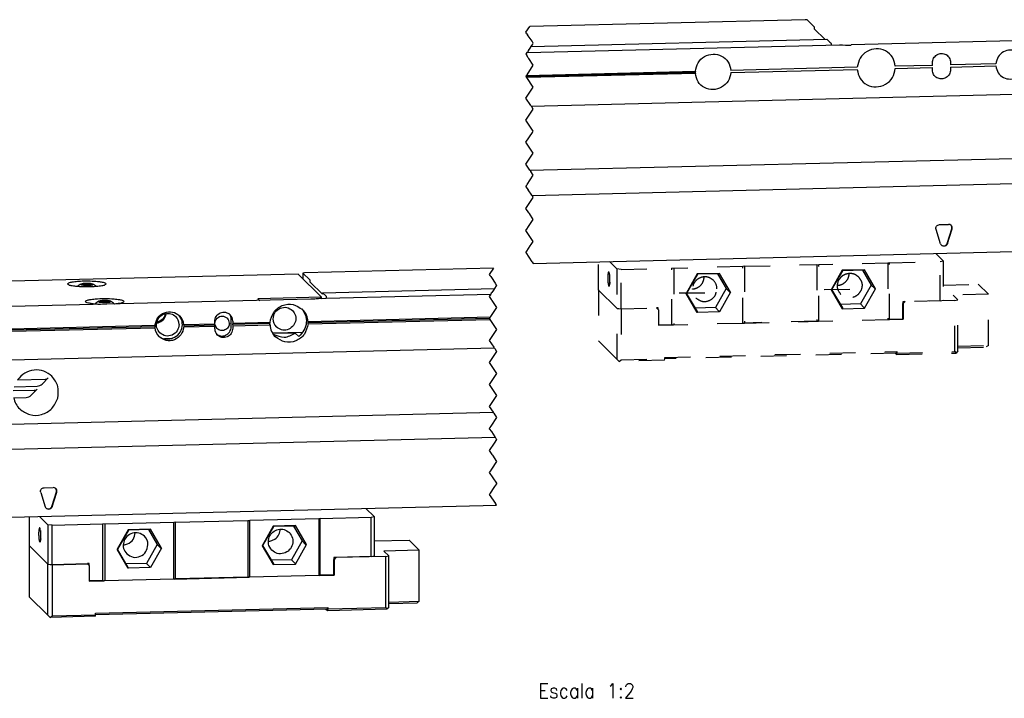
# Model space of a CAD drawing. Header units: millimetres. Extents: x -235 to 4016, y -109 to 485.
# Tile 15 of 44: x 388 to 522, y 18 to 111. Entities that reach past the tile are written whole.
import ezdxf

# ---------------------------------------------------------------- set-up
doc = ezdxf.new("R2010")
doc.units = ezdxf.units.MM
doc.linetypes.add('DASHED', pattern=[15, 7, -8])
doc.linetypes.add('DOT_CENTER', pattern=[14, 12, -1, 0, -1])
doc.layers.add('1', color=7, linetype='Continuous')
doc.styles.add('CONVERTER_11', font='txt.shx', dxfattribs={"width": 0.9})

# ---------------------------------------------------------------- blocks, each defined once
blk = doc.blocks.new('CABEZA__35', base_point=(778.9, 59.01))
at = {"color": 7, "linetype": 'Continuous'}
for p, q in [((872.84, 86.46), (870.56, 88.7)), ((778.94, 78.48), (778.94, 86.43)), ((781.67, 86.5), (783.95, 84.25)), ((857.77, 85.84), (839, 85.38)), ((858.18, 85.93), (857.77, 85.84)), ((857.77, 85.84), (857.77, 70.39)), ((858.18, 85.93), (872.01, 86.28)), ((858.18, 70.48), (858.18, 85.93)), ((872.01, 86.28), (872.84, 86.46)), ((872.01, 75.56), (872.01, 86.28)), ((872.84, 86.46), (872.84, 75.74)), ((785.09, 84.12), (783.95, 84.25)), ((783.95, 84.25), (783.95, 73.54)), ((785.09, 84.12), (798.92, 84.47)), ((785.09, 73.41), (785.09, 84.12)), ((798.92, 69.01), (798.92, 84.47)), ((799.49, 84.4), (798.92, 84.47)), ((818.26, 84.87), (799.49, 84.4)), ((799.49, 84.4), (799.49, 68.95)), ((818.67, 84.96), (818.26, 84.87)), ((818.26, 69.41), (818.26, 84.87)), ((818.67, 84.96), (838.43, 85.44)), ((818.67, 84.96), (818.67, 69.5)), ((838.43, 85.44), (839, 85.38)), ((838.43, 85.44), (838.43, 69.99)), ((839, 69.92), (839, 85.38)), ((845.36, 83.86), (842.34, 78.55)), ((845.4, 83.77), (842.45, 78.6)), ((851.41, 84.01), (845.36, 83.86)), ((851.28, 83.91), (845.4, 83.77)), ((850.86, 83.9), (853.24, 79.85)), ((854.43, 78.85), (851.41, 84.01)), ((805.85, 82.88), (802.83, 77.57)), ((805.89, 82.79), (802.94, 77.62)), ((811.9, 83.03), (805.85, 82.88)), ((811.77, 82.94), (805.89, 82.79)), ((811.36, 82.93), (813.73, 78.87)), ((814.92, 77.87), (811.9, 83.03)), ((778.94, 78.53), (778.9, 78.52)), ((778.9, 78.52), (778.9, 64.6)), ((778.9, 78.52), (778.94, 78.48)), ((778.94, 78.48), (783.95, 73.54)), ((813.73, 78.87), (810.8, 73.71)), ((814.92, 77.87), (811.9, 72.56)), ((813.73, 78.87), (814.69, 77.93)), ((842.34, 78.55), (845.36, 73.39)), ((842.45, 78.6), (845.39, 73.6)), ((853.24, 79.85), (850.3, 74.69)), ((851.41, 73.54), (854.43, 78.85)), ((853.24, 79.85), (854.19, 78.91)), ((872.84, 79.83), (882.38, 80.07)), ((882.38, 80.07), (885.15, 77.32)), ((805.85, 72.41), (802.83, 77.57)), ((805.88, 72.62), (802.94, 77.62)), ((861.89, 75.31), (861.88, 74.82)), ((862.38, 75.32), (861.89, 75.31)), ((862.42, 75.29), (861.92, 74.78)), ((872.01, 75.56), (862.38, 75.32)), ((862.38, 75.32), (862.42, 75.29)), ((876, 75.62), (862.42, 75.29)), ((872.01, 75.56), (872.84, 75.74)), ((885.15, 77.32), (875.53, 77.09)), ((876.83, 75.8), (875.53, 77.09)), ((876, 75.62), (876.83, 75.8)), ((876, 61.7), (876, 75.62)), ((876.83, 61.87), (876.83, 75.8)), ((885.15, 63.4), (885.15, 77.32)), ((783.95, 73.54), (785.09, 73.41)), ((783.95, 73.54), (783.99, 73.5)), ((783.99, 73.5), (785.13, 73.37)), ((783.99, 59.57), (783.99, 73.5)), ((785.09, 73.41), (794.72, 73.65)), ((785.13, 73.37), (794.76, 73.61)), ((785.13, 73.37), (785.13, 59.44)), ((795.22, 73.66), (794.72, 73.65)), ((794.72, 73.65), (794.76, 73.61)), ((794.76, 73.61), (795.25, 73.13)), ((795.22, 73.16), (795.22, 73.66)), ((795.25, 73.13), (795.25, 68.88)), ((810.8, 73.71), (805.32, 73.58)), ((811.9, 72.56), (805.85, 72.41)), ((810.8, 73.71), (811.75, 72.77)), ((850.3, 74.69), (844.83, 74.56)), ((845.36, 73.39), (851.41, 73.54)), ((850.3, 74.69), (851.26, 73.75)), ((861.88, 70.57), (861.88, 74.82)), ((861.88, 74.82), (861.92, 74.78)), ((861.92, 74.78), (861.92, 70.53)), ((818.47, 69.46), (838.71, 69.96)), ((838.43, 69.99), (818.67, 69.5)), ((838.43, 69.99), (838.71, 69.96)), ((839, 69.92), (838.71, 69.96)), ((857.77, 70.39), (839, 69.92)), ((857.97, 70.43), (857.77, 70.39)), ((857.97, 70.43), (861.92, 70.53)), ((857.97, 70.43), (858.18, 70.48)), ((861.88, 70.57), (858.18, 70.48)), ((861.92, 70.53), (861.88, 70.57)), ((798.92, 69.01), (795.25, 68.92)), ((795.25, 68.88), (799.21, 68.98)), ((798.92, 69.01), (799.21, 68.98)), ((799.49, 68.95), (799.21, 68.98)), ((818.26, 69.41), (799.49, 68.95)), ((818.47, 69.46), (818.26, 69.41)), ((818.47, 69.46), (818.67, 69.5)), ((778.9, 64.6), (783.99, 59.57)), ((796.98, 60.13), (860.19, 61.7)), ((860.12, 61.28), (860.19, 61.7)), ((860.19, 61.7), (860.19, 61.3)), ((860.19, 61.3), (876, 61.7)), ((876, 61.7), (876.42, 61.29)), ((876.83, 61.87), (876.42, 61.29)), ((876.83, 63.19), (885.15, 63.4)), ((876.83, 62.78), (884.58, 62.97)), ((885.15, 63.4), (884.58, 62.97)), ((783.99, 59.57), (784.56, 59.01)), ((784.56, 59.01), (785.13, 59.44)), ((796.9, 59.32), (784.56, 59.01)), ((785.13, 59.44), (796.98, 59.74)), ((796.9, 59.32), (796.98, 59.74)), ((860.12, 61.28), (796.98, 59.72)), ((796.98, 59.74), (796.98, 60.13)), ((859.73, 61.27), (860.12, 60.89)), ((860.19, 61.3), (860.12, 60.89)), ((860.12, 60.89), (876.42, 61.29))]:
    blk.add_line(p, q, dxfattribs=at)
blk.add_arc((807.94, 78.82), 3.28, 359.8516, 45.2068, dxfattribs=at)
for points, knots in [([(781.76, 83.41), (781.72, 83.4), (781.56, 83.38), (781.55, 82.96), (781.44, 82.39), (781.45, 81.47), (781.48, 80.56), (781.62, 79.99), (781.66, 79.57), (781.81, 79.56), (781.85, 79.56)], [0, 0, 0, 0, 0.11866, 0.435412, 0.979157, 2.042288, 3.105418, 3.649163, 3.965915, 4.084575, 4.084575, 4.084575, 4.084575]), ([(782.06, 81.18), (782.05, 81.52), (782.03, 82.12), (781.97, 82.88), (781.81, 83.27), (781.76, 83.41)], [0, 0, 0, 0, 1.015015, 1.822101, 2.263992, 2.263992, 2.263992, 2.263992]), ([(845.4, 83.77), (845.39, 83.78), (845.38, 83.82), (845.37, 83.85), (845.36, 83.86)], [0, 0, 0, 0, 0.0445011, 0.1003925, 0.1003925, 0.1003925, 0.1003925]), ([(851.28, 83.91), (851.29, 83.92), (851.35, 83.94), (851.38, 83.99), (851.41, 84.01)], [0, 0, 0, 0, 0.0601308, 0.1654169, 0.1654169, 0.1654169, 0.1654169]), ([(781.85, 79.56), (781.89, 79.65), (782.01, 79.93), (782.04, 80.48), (782.06, 80.93), (782.06, 81.18)], [0, 0, 0, 0, 0.315576, 0.886654, 1.648033, 1.648033, 1.648033, 1.648033]), ([(781.97, 82.66), (781.95, 82.49), (781.91, 82.1), (781.91, 81.48), (781.94, 80.87), (782, 80.48), (782.03, 80.31)], [0, 0, 0, 0, 0.52296, 1.183402, 1.843998, 2.367025, 2.367025, 2.367025, 2.367025]), ([(810.25, 81.14), (809.77, 81.49), (808.81, 82.17), (806.95, 82.09), (805.39, 81.16), (804.48, 79.59), (804.42, 77.73), (805.12, 76.78), (805.47, 76.31)], [0, 0, 0, 0, 1.719805, 3.458357, 5.21546, 6.972563, 8.711115, 10.430919, 10.430919, 10.430919, 10.430919]), ([(804.5, 78.77), (804.7, 78.79), (805.11, 78.83), (806.11, 79.17), (807.38, 80.16), (807.64, 81.44), (807.77, 82.08)], [0, 0, 0, 0, 0.606717, 1.227223, 3.146305, 5.051593, 5.051593, 5.051593, 5.051593]), ([(805.89, 82.79), (805.88, 82.81), (805.87, 82.84), (805.86, 82.87), (805.85, 82.88)], [0, 0, 0, 0, 0.0445011, 0.1003925, 0.1003925, 0.1003925, 0.1003925]), ([(811.77, 82.94), (811.79, 82.94), (811.84, 82.96), (811.88, 83.01), (811.9, 83.03)], [0, 0, 0, 0, 0.0601308, 0.1654169, 0.1654169, 0.1654169, 0.1654169]), ([(844.98, 77.29), (844.58, 77.84), (843.78, 78.96), (844.12, 80.29), (844.28, 80.96)], [0, 0, 0, 0, 1.944749, 3.914849, 3.914849, 3.914849, 3.914849]), ([(844.01, 79.75), (844.32, 79.79), (844.96, 79.87), (846.01, 80.43), (847.01, 81.49), (847.19, 82.54), (847.28, 83.06)], [0, 0, 0, 0, 0.941807, 1.915325, 3.515503, 5.069494, 5.069494, 5.069494, 5.069494]), ([(844.28, 80.96), (844.57, 81.44), (845.15, 82.39), (846.71, 83.11), (848.42, 83.1), (849.31, 82.45), (849.76, 82.12)], [0, 0, 0, 0, 1.643727, 3.28355, 4.905927, 6.512556, 6.512556, 6.512556, 6.512556]), ([(849.76, 82.12), (850.1, 81.65), (850.8, 80.7), (850.74, 78.84), (849.84, 77.27), (848.27, 76.34), (846.41, 76.26), (845.45, 76.94), (844.98, 77.29)], [0, 0, 0, 0, 1.719805, 3.458357, 5.21546, 6.972563, 8.711115, 10.430919, 10.430919, 10.430919, 10.430919]), ([(805.47, 76.31), (806.02, 75.93), (807.13, 75.18), (809.22, 75.48), (810.86, 76.81), (811.1, 78.14), (811.22, 78.81)], [0, 0, 0, 0, 1.934661, 3.89436, 5.872875, 7.840939, 7.840939, 7.840939, 7.840939]), ([(814.69, 77.93), (814.71, 77.92), (814.79, 77.88), (814.87, 77.88), (814.92, 77.87)], [0, 0, 0, 0, 0.084793, 0.2451238, 0.2451238, 0.2451238, 0.2451238]), ([(842.45, 78.6), (842.44, 78.59), (842.4, 78.56), (842.36, 78.56), (842.34, 78.55)], [0, 0, 0, 0, 0.0435861, 0.1261675, 0.1261675, 0.1261675, 0.1261675]), ([(854.19, 78.91), (854.22, 78.9), (854.29, 78.86), (854.38, 78.85), (854.43, 78.85)], [0, 0, 0, 0, 0.084793, 0.2451238, 0.2451238, 0.2451238, 0.2451238]), ([(802.94, 77.62), (802.93, 77.61), (802.9, 77.58), (802.86, 77.58), (802.83, 77.57)], [0, 0, 0, 0, 0.0435861, 0.1261675, 0.1261675, 0.1261675, 0.1261675]), ([(805.85, 72.41), (805.87, 72.45), (805.89, 72.52), (805.88, 72.59), (805.88, 72.62)], [0, 0, 0, 0, 0.1377992, 0.213152, 0.213152, 0.213152, 0.213152]), ([(811.9, 72.56), (811.87, 72.61), (811.82, 72.68), (811.77, 72.75), (811.75, 72.77)], [0, 0, 0, 0, 0.1676384, 0.2584929, 0.2584929, 0.2584929, 0.2584929]), ([(845.39, 73.6), (845.39, 73.57), (845.4, 73.5), (845.38, 73.43), (845.36, 73.39)], [0, 0, 0, 0, 0.0753528, 0.213152, 0.213152, 0.213152, 0.213152]), ([(851.26, 73.75), (851.28, 73.72), (851.33, 73.66), (851.38, 73.58), (851.41, 73.54)], [0, 0, 0, 0, 0.0908546, 0.2584929, 0.2584929, 0.2584929, 0.2584929])]:
    blk.add_open_spline(points, degree=3, knots=knots, dxfattribs=at)
blk = doc.blocks.new('CABEZA_1__37', base_point=(933.94, 128.76))
at = {"color": 2, "linetype": 'DASHED'}
for p, q in [((933.98, 148.23), (933.98, 155.93)), ((936.95, 156.01), (938.98, 154)), ((1012.8, 155.59), (994.03, 155.12)), ((1013.22, 155.68), (1012.8, 155.59)), ((1012.8, 155.59), (1012.8, 140.13)), ((1013.22, 155.68), (1027.04, 156.02)), ((1013.22, 140.22), (1013.22, 155.68)), ((1027.88, 156.2), (1025.84, 158.21)), ((1027.04, 156.02), (1027.88, 156.2)), ((1027.04, 145.31), (1027.04, 156.02)), ((1027.88, 156.2), (1027.88, 145.49)), ((940.13, 153.87), (938.98, 154)), ((938.98, 154), (938.98, 143.28)), ((940.13, 153.87), (953.96, 154.21)), ((940.13, 143.15), (940.13, 153.87)), ((953.96, 138.75), (953.96, 154.21)), ((954.53, 154.14), (953.96, 154.21)), ((973.29, 154.61), (954.53, 154.14)), ((954.53, 154.14), (954.53, 138.69)), ((973.71, 154.7), (973.29, 154.61)), ((973.29, 139.15), (973.29, 154.61)), ((973.71, 154.7), (993.46, 155.19)), ((973.71, 154.7), (973.71, 139.24)), ((993.46, 155.19), (993.46, 139.73)), ((993.46, 155.19), (994.03, 155.12)), ((994.03, 139.67), (994.03, 155.12)), ((1000.39, 153.61), (997.37, 148.29)), ((1000.43, 153.51), (997.49, 148.34)), ((1006.44, 153.76), (1000.39, 153.61)), ((1006.31, 153.66), (1000.43, 153.51)), ((1005.9, 153.65), (1008.27, 149.59)), ((1009.47, 148.59), (1006.44, 153.76)), ((960.89, 152.63), (957.86, 147.32)), ((960.92, 152.54), (957.98, 147.36)), ((966.93, 152.78), (960.89, 152.63)), ((966.8, 152.68), (960.92, 152.54)), ((966.39, 152.67), (968.77, 148.62)), ((969.96, 147.62), (966.93, 152.78)), ((933.98, 148.28), (933.94, 148.27)), ((933.94, 148.27), (933.98, 148.23)), ((933.94, 148.27), (933.94, 134.34)), ((933.98, 148.23), (938.98, 143.28)), ((968.77, 148.62), (965.83, 143.46)), ((969.96, 147.62), (966.93, 142.3)), ((968.77, 148.62), (969.72, 147.67)), ((997.37, 148.29), (1000.39, 143.13)), ((997.49, 148.34), (1000.42, 143.34)), ((1008.27, 149.59), (1005.34, 144.44)), ((1006.44, 143.28), (1009.47, 148.59)), ((1008.27, 149.59), (1009.23, 148.65)), ((1027.88, 149.58), (1037.41, 149.81)), ((1037.41, 149.81), (1040.19, 147.07)), ((960.89, 142.15), (957.86, 147.32)), ((960.92, 142.36), (957.98, 147.36)), ((1017.41, 145.07), (1016.92, 145.06)), ((1016.92, 145.06), (1016.92, 144.56)), ((1017.45, 145.03), (1016.96, 144.52)), ((1027.04, 145.31), (1017.41, 145.07)), ((1017.41, 145.07), (1017.45, 145.03)), ((1031.03, 145.37), (1017.45, 145.03)), ((1027.04, 145.31), (1027.88, 145.49)), ((1040.19, 147.07), (1030.56, 146.83)), ((1031.87, 145.55), (1030.56, 146.83)), ((1031.03, 145.37), (1031.87, 145.55)), ((1031.03, 131.44), (1031.03, 145.37)), ((1031.87, 131.62), (1031.87, 145.55)), ((1040.19, 133.14), (1040.19, 147.07)), ((938.98, 143.28), (940.13, 143.15)), ((938.98, 143.28), (939.02, 143.24)), ((939.02, 143.24), (940.16, 143.11)), ((939.02, 129.32), (939.02, 143.24)), ((940.13, 143.15), (949.76, 143.39)), ((940.16, 143.11), (949.79, 143.35)), ((940.16, 143.11), (940.16, 129.19)), ((950.25, 143.4), (949.76, 143.39)), ((949.76, 143.39), (949.79, 143.35)), ((949.79, 143.35), (950.29, 142.87)), ((950.25, 142.91), (950.25, 143.4)), ((950.29, 142.87), (950.29, 138.62)), ((965.83, 143.46), (960.35, 143.32)), ((966.93, 142.3), (960.89, 142.15)), ((965.83, 143.46), (966.78, 142.51)), ((1005.34, 144.44), (999.86, 144.3)), ((1000.39, 143.13), (1006.44, 143.28)), ((1005.34, 144.44), (1006.29, 143.49)), ((1016.92, 144.56), (1016.96, 144.52)), ((1016.92, 140.31), (1016.92, 144.56)), ((1016.96, 144.52), (1016.96, 140.28)), ((973.5, 139.2), (993.75, 139.7)), ((993.46, 139.73), (973.71, 139.24)), ((993.46, 139.73), (993.75, 139.7)), ((994.03, 139.67), (993.75, 139.7)), ((1012.8, 140.13), (994.03, 139.67)), ((1013.01, 140.18), (1012.8, 140.13)), ((1013.01, 140.18), (1016.96, 140.28)), ((1013.01, 140.18), (1013.22, 140.22)), ((1016.92, 140.31), (1013.22, 140.22)), ((1016.96, 140.28), (1016.92, 140.31)), ((953.96, 138.75), (950.29, 138.66)), ((950.29, 138.62), (954.24, 138.72)), ((953.96, 138.75), (954.24, 138.72)), ((954.53, 138.69), (954.24, 138.72)), ((973.29, 139.15), (954.53, 138.69)), ((973.5, 139.2), (973.29, 139.15)), ((973.5, 139.2), (973.71, 139.24)), ((933.94, 134.34), (939.02, 129.32)), ((952.02, 129.88), (1015.23, 131.44)), ((1015.15, 131.03), (1015.23, 131.44)), ((1015.23, 131.05), (1031.03, 131.44)), ((1015.23, 131.44), (1015.23, 131.05)), ((1031.03, 131.44), (1031.45, 131.04)), ((1031.87, 131.62), (1031.45, 131.04)), ((1031.87, 132.94), (1040.19, 133.14)), ((1031.87, 132.52), (1039.62, 132.71)), ((1040.19, 133.14), (1039.62, 132.71)), ((939.02, 129.32), (939.59, 128.76)), ((939.59, 128.76), (940.16, 129.19)), ((951.94, 129.07), (939.59, 128.76)), ((940.16, 129.19), (952.02, 129.48)), ((951.94, 129.07), (952.02, 129.48)), ((1015.15, 131.03), (952.01, 129.46)), ((952.02, 129.48), (952.02, 129.88)), ((1014.76, 131.02), (1015.15, 130.63)), ((1015.23, 131.05), (1015.15, 130.63)), ((1015.15, 130.63), (1031.45, 131.04))]:
    blk.add_line(p, q, dxfattribs=at)
blk.add_arc((962.97, 148.56), 3.28, 359.8516, 45.2068, dxfattribs=at)
for points, knots in [([(936.79, 153.15), (936.75, 153.15), (936.6, 153.12), (936.58, 152.71), (936.47, 152.13), (936.49, 151.22), (936.52, 150.3), (936.66, 149.73), (936.69, 149.32), (936.85, 149.3), (936.89, 149.3)], [0, 0, 0, 0, 0.11866, 0.435412, 0.979157, 2.042288, 3.105418, 3.649163, 3.965915, 4.084575, 4.084575, 4.084575, 4.084575]), ([(937.1, 150.92), (937.09, 151.26), (937.07, 151.87), (937.01, 152.63), (936.85, 153.01), (936.79, 153.15)], [0, 0, 0, 0, 1.015015, 1.822101, 2.263992, 2.263992, 2.263992, 2.263992]), ([(1006.31, 153.66), (1006.33, 153.67), (1006.38, 153.69), (1006.42, 153.73), (1006.44, 153.76)], [0, 0, 0, 0, 0.0601308, 0.1654169, 0.1654169, 0.1654169, 0.1654169]), ([(936.89, 149.3), (936.93, 149.4), (937.04, 149.67), (937.08, 150.23), (937.09, 150.67), (937.1, 150.92)], [0, 0, 0, 0, 0.315576, 0.886654, 1.648033, 1.648033, 1.648033, 1.648033]), ([(937, 152.41), (936.98, 152.24), (936.94, 151.84), (936.94, 151.23), (936.97, 150.61), (937.03, 150.22), (937.06, 150.05)], [0, 0, 0, 0, 0.52296, 1.183402, 1.843998, 2.367025, 2.367025, 2.367025, 2.367025]), ([(965.28, 150.89), (964.8, 151.23), (963.84, 151.92), (961.99, 151.84), (960.42, 150.91), (959.51, 149.33), (959.46, 147.48), (960.16, 146.52), (960.5, 146.05)], [0, 0, 0, 0, 1.719805, 3.458357, 5.21546, 6.972563, 8.711115, 10.430919, 10.430919, 10.430919, 10.430919]), ([(959.54, 148.51), (959.74, 148.54), (960.15, 148.58), (961.14, 148.92), (962.41, 149.91), (962.68, 151.19), (962.81, 151.83)], [0, 0, 0, 0, 0.606717, 1.227223, 3.146305, 5.051593, 5.051593, 5.051593, 5.051593]), ([(966.8, 152.68), (966.82, 152.69), (966.87, 152.71), (966.91, 152.75), (966.93, 152.78)], [0, 0, 0, 0, 0.0601308, 0.1654169, 0.1654169, 0.1654169, 0.1654169]), ([(1000.01, 147.03), (999.61, 147.59), (998.82, 148.7), (999.15, 150.04), (999.32, 150.71)], [0, 0, 0, 0, 1.944749, 3.914849, 3.914849, 3.914849, 3.914849]), ([(999.05, 149.49), (999.36, 149.54), (1000, 149.62), (1001.05, 150.17), (1002.04, 151.23), (1002.22, 152.28), (1002.32, 152.8)], [0, 0, 0, 0, 0.941807, 1.915325, 3.515503, 5.069494, 5.069494, 5.069494, 5.069494]), ([(999.32, 150.71), (999.61, 151.18), (1000.19, 152.14), (1001.75, 152.85), (1003.46, 152.84), (1004.35, 152.19), (1004.79, 151.87)], [0, 0, 0, 0, 1.643727, 3.28355, 4.905927, 6.512556, 6.512556, 6.512556, 6.512556]), ([(1004.79, 151.87), (1005.14, 151.39), (1005.84, 150.44), (1005.78, 148.58), (1004.87, 147.01), (1003.31, 146.08), (1001.45, 146), (1000.49, 146.69), (1000.01, 147.03)], [0, 0, 0, 0, 1.719805, 3.458357, 5.21546, 6.972563, 8.711115, 10.430919, 10.430919, 10.430919, 10.430919]), ([(960.5, 146.05), (961.05, 145.68), (962.16, 144.92), (964.25, 145.23), (965.9, 146.55), (966.13, 147.89), (966.25, 148.55)], [0, 0, 0, 0, 1.934661, 3.89436, 5.872875, 7.840939, 7.840939, 7.840939, 7.840939]), ([(969.72, 147.67), (969.75, 147.66), (969.82, 147.63), (969.9, 147.62), (969.96, 147.62)], [0, 0, 0, 0, 0.084793, 0.2451238, 0.2451238, 0.2451238, 0.2451238]), ([(997.49, 148.34), (997.47, 148.33), (997.44, 148.31), (997.4, 148.3), (997.37, 148.29)], [0, 0, 0, 0, 0.0435861, 0.1261675, 0.1261675, 0.1261675, 0.1261675]), ([(1009.23, 148.65), (1009.25, 148.64), (1009.33, 148.61), (1009.41, 148.6), (1009.47, 148.59)], [0, 0, 0, 0, 0.084793, 0.2451238, 0.2451238, 0.2451238, 0.2451238]), ([(957.98, 147.36), (957.97, 147.35), (957.93, 147.33), (957.89, 147.32), (957.86, 147.32)], [0, 0, 0, 0, 0.0435861, 0.1261675, 0.1261675, 0.1261675, 0.1261675]), ([(960.89, 142.15), (960.9, 142.2), (960.93, 142.27), (960.92, 142.34), (960.92, 142.36)], [0, 0, 0, 0, 0.1377992, 0.213152, 0.213152, 0.213152, 0.213152]), ([(966.93, 142.3), (966.9, 142.35), (966.86, 142.42), (966.8, 142.49), (966.78, 142.51)], [0, 0, 0, 0, 0.1676384, 0.2584929, 0.2584929, 0.2584929, 0.2584929]), ([(1000.42, 143.34), (1000.43, 143.32), (1000.43, 143.24), (1000.41, 143.18), (1000.39, 143.13)], [0, 0, 0, 0, 0.0753528, 0.213152, 0.213152, 0.213152, 0.213152]), ([(1006.29, 143.49), (1006.31, 143.47), (1006.36, 143.4), (1006.41, 143.33), (1006.44, 143.28)], [0, 0, 0, 0, 0.0908546, 0.2584929, 0.2584929, 0.2584929, 0.2584929])]:
    blk.add_open_spline(points, degree=3, knots=knots, dxfattribs=at)
at = {"color": 7, "linetype": 'Continuous'}
for points in [[(1000.43, 153.51), (1000.43, 153.53), (1000.42, 153.56), (1000.4, 153.59), (1000.39, 153.61)], [(960.92, 152.54), (960.92, 152.55), (960.91, 152.58), (960.89, 152.61), (960.89, 152.63)]]:
    blk.add_open_spline(points, degree=3, knots=[0, 0, 0, 0, 0.0445011, 0.1003925, 0.1003925, 0.1003925, 0.1003925], dxfattribs=at)
at = {"layer": '1', "color": 2, "linetype": 'DOT_CENTER'}
for p, q in [((1002.46, 148.38), (995.49, 148.33)), ((962.96, 147.4), (955.98, 147.35)), ((962.96, 147.4), (955.98, 147.35)), ((962.96, 147.4), (955.98, 147.35))]:
    blk.add_line(p, q, dxfattribs=at)
blk = doc.blocks.new('Li-28_PERFIL__39', base_point=(731.81, 85.44))
at = {"color": 2, "linetype": 'DOT_CENTER'}
for p, q in [((914.21, 218.5), (915.25, 220.07)), ((914.47, 218.11), (914.21, 218.5)), ((914.47, 218.11), (914.66, 217.82)), ((914.85, 217.54), (914.66, 217.82)), ((915.86, 216.03), (914.85, 217.54)), ((915.59, 214.57), (916.04, 215.25)), ((916.21, 215.5), (915.86, 216.03)), ((916.04, 215.25), (916.08, 215.31)), ((916.08, 215.31), (916.21, 215.5)), ((914.21, 212.5), (914.29, 212.63)), ((914.28, 212.4), (914.21, 212.5)), ((914.28, 212.4), (914.46, 212.12)), ((914.37, 212.74), (914.29, 212.63)), ((914.37, 212.74), (914.55, 213)), ((914.84, 211.56), (914.46, 212.12)), ((914.55, 213), (914.67, 213.19)), ((914.86, 213.48), (914.67, 213.19)), ((914.86, 213.48), (915.31, 214.15)), ((915.31, 214.15), (915.59, 214.57)), ((914.5, 206.93), (916.21, 209.5)), ((914.93, 211.41), (914.84, 211.56)), ((915, 211.31), (914.93, 211.41)), ((916.21, 209.5), (915, 211.31)), ((914.21, 206.5), (914.36, 206.73)), ((914.36, 206.73), (914.5, 206.93)), ((914.22, 206.48), (914.21, 206.5)), ((914.45, 206.14), (914.22, 206.48)), ((916.21, 203.5), (914.45, 206.14)), ((914.21, 200.5), (916.21, 203.5)), ((915.5, 198.56), (914.21, 200.5)), ((915.5, 198.56), (915.63, 198.36)), ((914.21, 194.5), (916.21, 197.5)), ((915.77, 198.15), (915.63, 198.36)), ((916.21, 197.5), (915.77, 198.15)), ((916.21, 191.5), (914.21, 194.5)), ((914.21, 188.5), (915.97, 191.15)), ((915.97, 191.15), (916.21, 191.5)), ((916.21, 185.5), (914.21, 188.5)), ((914.21, 182.5), (916.21, 185.5)), ((915.3, 180.86), (914.21, 182.5)), ((915.33, 180.82), (915.3, 180.86)), ((915.33, 180.82), (915.52, 180.54)), ((916.21, 179.5), (915.52, 180.54)), ((914.33, 176.68), (914.57, 177.04)), ((914.57, 177.04), (916.21, 179.5)), ((914.21, 176.5), (914.27, 176.59)), ((914.34, 176.31), (914.21, 176.5)), ((914.27, 176.59), (914.33, 176.68)), ((914.38, 176.25), (914.34, 176.31)), ((914.79, 175.63), (914.38, 176.25)), ((914.79, 175.63), (914.85, 175.54)), ((915.79, 174.13), (914.85, 175.54)), ((914.21, 170.5), (915.45, 172.36)), ((915.45, 172.36), (916.21, 173.5)), ((915.82, 174.08), (915.79, 174.13)), ((915.87, 174.01), (915.82, 174.08)), ((915.9, 173.96), (915.87, 174.01)), ((915.92, 173.93), (915.9, 173.96)), ((915.99, 173.82), (915.92, 173.93)), ((916.07, 173.71), (915.99, 173.82)), ((916.21, 173.5), (916.07, 173.71)), ((915.01, 169.3), (914.21, 170.5)), ((915.13, 169.12), (915.01, 169.3)), ((916.21, 167.5), (915.13, 169.12)), ((914.72, 165.26), (916.21, 167.5)), ((914.21, 164.5), (914.63, 165.13)), ((916.21, 161.5), (914.21, 164.5)), ((914.63, 165.13), (914.64, 165.15)), ((914.64, 165.15), (914.66, 165.17)), ((914.66, 165.17), (914.72, 165.26)), ((915.62, 160.62), (916.21, 161.5)), ((914.21, 158.5), (914.4, 158.79)), ((914.24, 158.45), (914.21, 158.5)), ((915.94, 155.91), (914.24, 158.45)), ((914.4, 158.79), (915.39, 160.27)), ((915.39, 160.27), (915.62, 160.62)), ((915.94, 155.91), (916.21, 155.49)), ((905.32, 154.16), (904.21, 152.5)), ((904.21, 152.5), (904.41, 152.2)), ((904.6, 151.92), (904.41, 152.2)), ((904.6, 151.92), (904.79, 151.63)), ((904.79, 151.63), (905.8, 150.12)), ((904.73, 147.29), (904.93, 147.58)), ((905.37, 148.24), (904.93, 147.58)), ((905.65, 148.67), (905.37, 148.24)), ((906.1, 149.34), (905.65, 148.67)), ((905.8, 150.12), (906.21, 149.5)), ((906.15, 149.4), (906.1, 149.34)), ((906.21, 149.5), (906.15, 149.4)), ((904.36, 146.72), (904.21, 146.5)), ((904.21, 146.5), (904.4, 146.21)), ((904.43, 146.83), (904.36, 146.72)), ((904.4, 146.21), (904.77, 145.65)), ((904.61, 147.1), (904.43, 146.83)), ((904.73, 147.29), (904.61, 147.1)), ((904.77, 145.65), (904.87, 145.51)), ((904.87, 145.51), (904.94, 145.4)), ((904.94, 145.4), (906.21, 143.5)), ((906.21, 143.5), (904.56, 141.03)), ((904.26, 140.57), (904.21, 140.5)), ((904.21, 140.5), (904.39, 140.23)), ((904.43, 140.83), (904.26, 140.57)), ((904.39, 140.23), (906.21, 137.5)), ((904.56, 141.03), (904.43, 140.83)), ((906.21, 137.5), (904.21, 134.5)), ((904.21, 134.5), (905.44, 132.66)), ((906.21, 131.5), (904.21, 128.5)), ((905.58, 132.45), (905.44, 132.66)), ((905.58, 132.45), (905.71, 132.25)), ((905.71, 132.25), (906.21, 131.5)), ((904.21, 128.5), (906.21, 125.5)), ((906.04, 125.24), (904.21, 122.5)), ((906.21, 125.5), (906.04, 125.24)), ((904.21, 122.5), (906.21, 119.5)), ((906.21, 119.5), (904.21, 116.5)), ((904.21, 116.5), (905.24, 114.95)), ((906.21, 113.5), (904.63, 111.14)), ((905.24, 114.95), (905.27, 114.91)), ((905.46, 114.63), (905.27, 114.91)), ((905.46, 114.63), (906.21, 113.5)), ((904.33, 110.68), (904.21, 110.5)), ((904.21, 110.5), (904.27, 110.4)), ((904.31, 110.34), (904.27, 110.4)), ((904.31, 110.34), (904.73, 109.72)), ((904.39, 110.77), (904.33, 110.68)), ((904.63, 111.14), (904.39, 110.77)), ((904.79, 109.63), (904.73, 109.72)), ((904.79, 109.63), (905.73, 108.22)), ((906.21, 107.5), (905.51, 106.46)), ((905.73, 108.22), (905.76, 108.17)), ((905.76, 108.17), (905.81, 108.1)), ((905.81, 108.1), (905.84, 108.05)), ((905.84, 108.05), (905.86, 108.02)), ((905.86, 108.02), (905.93, 107.91)), ((905.93, 107.91), (906.01, 107.81)), ((906.01, 107.81), (906.21, 107.5)), ((905.51, 106.46), (904.21, 104.5)), ((904.21, 104.5), (904.95, 103.39)), ((904.95, 103.39), (905.07, 103.21)), ((905.07, 103.21), (906.21, 101.5)), ((904.72, 99.27), (904.71, 99.25)), ((904.78, 99.36), (904.72, 99.27)), ((906.21, 101.5), (904.78, 99.36)), ((904.69, 99.23), (904.21, 98.5)), ((904.21, 98.5), (906.15, 95.58)), ((904.71, 99.25), (904.69, 99.23)), ((905.45, 94.37), (904.47, 92.88)), ((905.68, 94.71), (905.45, 94.37)), ((906.16, 95.43), (905.68, 94.71)), ((906.15, 95.58), (906.21, 95.5)), ((906.21, 95.5), (906.16, 95.43)), ((904.24, 92.54), (904.21, 92.5)), ((904.21, 92.5), (905.88, 90)), ((904.47, 92.88), (904.24, 92.54)), ((906.15, 89.59), (905.88, 90))]:
    blk.add_line(p, q, dxfattribs=at)
at = {"color": 7, "linetype": 'Continuous'}
for p, q in [((990.27, 221.92), (915.25, 220.07)), ((990.81, 221.86), (990.27, 221.92)), ((990.81, 221.86), (992.65, 220.04)), ((992.73, 219.47), (995.68, 216.56)), ((1105.02, 217.56), (1002.79, 215.03)), ((914.55, 213), (999.62, 215.11)), ((915.59, 214.57), (996.17, 216.57)), ((996.17, 216.57), (997.07, 215.68)), ((997.42, 215.06), (997.42, 215.24)), ((999.67, 215.11), (999.62, 215.11)), ((1024.94, 209.47), (1014.81, 209.22)), ((1024.94, 209.47), (1024.94, 210.16)), ((1029.88, 210.29), (1029.88, 209.59)), ((1042.24, 209.9), (1029.88, 209.59)), ((1029.88, 209), (1042.24, 209.31)), ((914.22, 206.48), (960.3, 207.62)), ((914.36, 206.73), (960.36, 207.87)), ((960.36, 207.28), (914.45, 206.14)), ((960.36, 207.87), (960.3, 207.62)), ((960.3, 207.62), (960.36, 207.28)), ((1004.46, 208.96), (970.02, 208.11)), ((970.02, 207.52), (1004.46, 208.37)), ((1014.81, 208.63), (1024.94, 208.88)), ((1024.94, 208.19), (1024.94, 208.88)), ((1029.88, 209), (1029.88, 208.31)), ((915.63, 198.36), (1131.57, 203.71)), ((915.3, 180.86), (1131.53, 186.22)), ((915.87, 174.01), (1131.48, 179.35)), ((1027.17, 160.84), (1025.93, 164.76)), ((1026.88, 166.06), (1029.34, 166.12)), ((1028.97, 160.96), (1030.21, 164.94)), ((1029.05, 160.88), (1030.29, 164.87)), ((916.21, 155.49), (1130.76, 160.81)), ((905.32, 154.16), (853.85, 152.89)), ((852.15, 152.55), (742.51, 149.83)), ((858.48, 146.29), (852.15, 152.55)), ((853.85, 152.89), (853.45, 152.8)), ((853.45, 152.8), (855.3, 150.98)), ((853.45, 152.8), (853.45, 151.26)), ((855.38, 150.41), (858.74, 147.09)), ((793.16, 149.87), (794.35, 150.02)), ((793.4, 149.64), (793.16, 149.87)), ((794.83, 149.55), (793.4, 149.64)), ((794.35, 150.02), (795.78, 149.94)), ((794.35, 150.02), (794.35, 149.58)), ((796.02, 149.7), (794.83, 149.55)), ((795.78, 149.94), (796.02, 149.7)), ((795.78, 149.94), (795.78, 149.67)), ((858.82, 147.51), (905.65, 148.67)), ((855.56, 145.72), (753.33, 143.19)), ((798.01, 145.18), (799.2, 145.33)), ((798.25, 144.94), (798.01, 145.18)), ((799.68, 144.86), (798.25, 144.94)), ((799.2, 145.33), (800.63, 145.25)), ((799.2, 144.89), (799.2, 145.33)), ((800.87, 145.01), (799.68, 144.86)), ((800.63, 145.25), (800.87, 145.01)), ((800.63, 145.25), (800.63, 144.98)), ((858.48, 146.29), (841.2, 145.86)), ((841.2, 145.86), (841.69, 145.38)), ((858.41, 145.95), (858.37, 145.95)), ((858.41, 145.95), (859.76, 145.99)), ((858.48, 145.96), (858.48, 146.29)), ((858.82, 147.51), (859.72, 146.62)), ((859.76, 145.99), (904.61, 147.1)), ((859.76, 146.17), (859.76, 145.99)), ((859.78, 146.49), (859.77, 146.46)), ((829.41, 138.97), (829.41, 139.66)), ((833.93, 138.22), (833.93, 140.2)), ((834.35, 139.78), (834.35, 139.09)), ((854.8, 139.35), (904.26, 140.57)), ((854.84, 139.6), (854.8, 139.35)), ((904.43, 140.83), (854.84, 139.6)), ((854.84, 139.01), (904.39, 140.23)), ((739.48, 136.49), (813.07, 138.32)), ((813.13, 138.57), (739.53, 136.74)), ((739.53, 136.15), (813.13, 137.97)), ((813.13, 138.57), (813.07, 138.32)), ((813.07, 138.32), (813.13, 137.97)), ((821, 138.76), (820.97, 138.51)), ((820.97, 138.51), (829.36, 138.72)), ((820.97, 138.51), (821, 138.17)), ((829.41, 138.97), (821, 138.76)), ((821, 138.17), (829.41, 138.38)), ((829.36, 138.72), (829.41, 138.97)), ((829.41, 138.38), (829.36, 138.72)), ((829.41, 137.69), (829.41, 138.38)), ((844.43, 139.09), (834.3, 138.84)), ((834.35, 139.09), (834.3, 138.84)), ((834.3, 138.84), (834.35, 138.5)), ((844.48, 139.34), (834.35, 139.09)), ((834.35, 138.5), (844.48, 138.75)), ((834.35, 138.5), (834.35, 137.81)), ((844.43, 139.09), (844.48, 139.34)), ((817.52, 134.95), (815.76, 134.91)), ((853.38, 136.68), (845.16, 136.48)), ((851.36, 136.49), (845.25, 136.34)), ((846.08, 135.41), (845.48, 136.01)), ((851.36, 136.49), (852.3, 135.57)), ((739.5, 128.33), (905.58, 132.45)), ((775.68, 123.75), (783.21, 123.93)), ((782.38, 122.6), (784.02, 124.29)), ((780.21, 120.87), (774.55, 120.73)), ((774.77, 121.87), (781.07, 122.03)), ((779.38, 119.54), (781.03, 121.22)), ((774.64, 118.88), (778.07, 118.96)), ((739.45, 110.84), (905.24, 114.95)), ((739.4, 103.98), (905.81, 108.1)), ((782.95, 94.36), (785.42, 94.42)), ((782.01, 93.06), (783.24, 89.14)), ((785.05, 89.26), (786.28, 93.24)), ((785.13, 89.18), (786.36, 93.16)), ((738.75, 85.44), (906.15, 89.59))]:
    blk.add_line(p, q, dxfattribs=at)
for centre, radius, start, end in [((1001.99, 244.12), 29.11, 265.4377, 271.583), ((1029.37, 165.16), 0.965, 45.5093, 91.5741), ((1029.28, 165.24), 0.974, 342.432, 41.8591), ((1029.36, 165.16), 0.974, 342.432, 45.018), ((1028.08, 161.12), 0.957, 197.4435, 225.3171), ((794.59, 146.5), 3.72, 115.0091, 133.8762), ((794.59, 146.5), 3.72, 46.1238, 64.9922), ((799.44, 141.8), 3.72, 115.0091, 135.8518), ((799.44, 141.8), 3.72, 44.1569, 64.9922), ((849.79, 139.32), 5.06, 3.1595, 45.2341), ((816.72, 138.87), 3.01, 359.8516, 45.2068), ((817.17, 138.48), 3.85, 4.1962, 45.242), ((831.5, 139.21), 1.93, 359.8516, 45.2068), ((831.52, 140.21), 2.41, 359.8516, 38.1904), ((831.94, 139.79), 2.41, 359.8516, 45.2068), ((848.33, 140.33), 3.04, 179.8515, 225.2068), ((816.96, 138.25), 3.85, 184.1962, 225.242), ((831.82, 137.68), 2.41, 179.8516, 225.2068), ((849.53, 139.03), 5.06, 183.1594, 225.2341), ((816.52, 138.67), 3.84, 229.8766, 258.5801), ((816.5, 138.83), 3.95, 262.1852, 280.6534), ((849.01, 139.46), 5, 229.1878, 234.0507), ((783.18, 125.1), 1.17, 271.56, 315.842), ((783.18, 125.1), 1.17, 271.56, 315.842), ((780.19, 122.05), 1.18, 270.8999, 315.1805), ((780.19, 122.05), 1.18, 270.8999, 315.1805), ((781.01, 123.93), 1.9, 271.56, 315.842), ((780.52, 120.07), 5.99, 191.5286, 225.2895), ((778.02, 120.86), 1.9, 271.56, 315.842), ((785.44, 93.46), 0.965, 45.5093, 91.5741), ((785.35, 93.53), 0.974, 342.432, 41.8591), ((785.43, 93.46), 0.974, 342.432, 45.018), ((784.15, 89.42), 0.957, 197.4435, 225.3171)]:
    blk.add_arc(centre, radius, start, end, dxfattribs=at)
for points, knots in [([(992.65, 220.04), (992.66, 220.03), (992.68, 219.98), (992.69, 219.88), (992.69, 219.8), (992.69, 219.76)], [0, 0, 0, 0, 0.0567621, 0.1601833, 0.2901558, 0.2901558, 0.2901558, 0.2901558]), ([(992.69, 219.76), (992.69, 219.71), (992.7, 219.64), (992.7, 219.54), (992.72, 219.49), (992.73, 219.47)], [0, 0, 0, 0, 0.1299725, 0.2333937, 0.2901558, 0.2901558, 0.2901558, 0.2901558]), ([(997.33, 215.53), (997.28, 215.55), (997.18, 215.59), (997.11, 215.65), (997.07, 215.68)], [0, 0, 0, 0, 0.1700279, 0.2991441, 0.2991441, 0.2991441, 0.2991441]), ([(997.42, 215.24), (997.42, 215.28), (997.42, 215.34), (997.4, 215.42), (997.37, 215.49), (997.34, 215.52), (997.33, 215.53)], [0, 0, 0, 0, 0.0989809, 0.1899014, 0.2611718, 0.309456, 0.309456, 0.309456, 0.309456]), ([(960.36, 207.87), (960.53, 208.68), (960.87, 210.3), (962.76, 212.05), (965.17, 212.74), (967.6, 212.18), (969.51, 210.5), (969.85, 208.91), (970.02, 208.11)], [0, 0, 0, 0, 2.427081, 4.866673, 7.291304, 9.687156, 12.067162, 14.459276, 14.459276, 14.459276, 14.459276]), ([(1014.81, 209.22), (1014.63, 210.08), (1014.28, 211.79), (1012.22, 213.6), (1009.61, 214.21), (1007.03, 213.46), (1005, 211.57), (1004.64, 209.83), (1004.46, 208.96)], [0, 0, 0, 0, 2.56995, 5.126708, 7.700458, 10.305201, 12.925985, 15.533145, 15.533145, 15.533145, 15.533145]), ([(1024.94, 210.16), (1025.01, 210.6), (1025.14, 211.47), (1026.12, 212.43), (1027.4, 212.81), (1028.69, 212.5), (1029.68, 211.57), (1029.81, 210.71), (1029.88, 210.29)], [0, 0, 0, 0, 1.286072, 2.580155, 3.866562, 5.137141, 6.399558, 7.669794, 7.669794, 7.669794, 7.669794]), ([(1050.12, 210.1), (1049.97, 210.74), (1049.68, 212.02), (1048.13, 213.37), (1046.16, 213.82), (1044.21, 213.26), (1042.68, 211.86), (1042.38, 210.55), (1042.24, 209.9)], [0, 0, 0, 0, 1.934812, 3.860303, 5.798684, 7.760153, 9.733803, 11.697798, 11.697798, 11.697798, 11.697798]), ([(1042.24, 209.31), (1042.38, 208.67), (1042.67, 207.38), (1044.22, 206.03), (1046.19, 205.58), (1048.14, 206.14), (1049.68, 207.55), (1049.97, 208.85), (1050.12, 209.5)], [0, 0, 0, 0, 1.934813, 3.860303, 5.798685, 7.760155, 9.733805, 11.697801, 11.697801, 11.697801, 11.697801]), ([(970.02, 207.52), (969.85, 206.71), (969.5, 205.09), (967.61, 203.34), (965.2, 202.65), (962.77, 203.21), (960.86, 204.89), (960.52, 206.48), (960.36, 207.28)], [0, 0, 0, 0, 2.427082, 4.866674, 7.291305, 9.687158, 12.067165, 14.459279, 14.459279, 14.459279, 14.459279]), ([(1004.46, 208.37), (1004.63, 207.51), (1004.99, 205.8), (1007.04, 203.99), (1009.65, 203.39), (1012.24, 204.13), (1014.27, 206.02), (1014.63, 207.76), (1014.81, 208.63)], [0, 0, 0, 0, 2.569951, 5.126709, 7.70046, 10.305203, 12.925987, 15.533147, 15.533147, 15.533147, 15.533147]), ([(1029.88, 208.31), (1029.81, 207.88), (1029.68, 207.01), (1028.7, 206.05), (1027.42, 205.67), (1026.13, 205.98), (1025.14, 206.91), (1025.01, 207.76), (1024.94, 208.19)], [0, 0, 0, 0, 1.286072, 2.580155, 3.866562, 5.137141, 6.399558, 7.669794, 7.669794, 7.669794, 7.669794]), ([(1025.93, 164.76), (1025.91, 164.91), (1025.86, 165.22), (1026.05, 165.66), (1026.41, 165.99), (1026.72, 166.04), (1026.88, 166.06)], [0, 0, 0, 0, 0.457656, 0.920164, 1.384246, 1.845368, 1.845368, 1.845368, 1.845368]), ([(1027.41, 160.44), (1027.54, 160.37), (1027.8, 160.22), (1028.29, 160.25), (1028.75, 160.49), (1028.9, 160.81), (1028.97, 160.96)], [0, 0, 0, 0, 0.444863, 0.896127, 1.404366, 1.912923, 1.912923, 1.912923, 1.912923]), ([(1029.05, 160.88), (1028.98, 160.73), (1028.83, 160.42), (1028.36, 160.16), (1027.82, 160.15), (1027.55, 160.35), (1027.41, 160.44)], [0, 0, 0, 0, 0.508557, 1.016796, 1.519644, 2.017204, 2.017204, 2.017204, 2.017204]), ([(789.34, 149.89), (789.44, 150), (789.78, 150.33), (790.78, 150.44), (792.12, 150.65), (793.18, 150.69), (793.77, 150.71)], [0, 0, 0, 0, 0.4314, 1.397439, 2.836023, 4.582564, 4.582564, 4.582564, 4.582564]), ([(793.77, 150.71), (794.52, 150.71), (795.93, 150.71), (797.69, 150.6), (798.87, 150.36), (799.57, 150.24), (799.77, 149.98), (799.84, 149.89)], [0, 0, 0, 0, 2.246431, 4.237904, 5.249821, 5.91152, 6.231089, 6.231089, 6.231089, 6.231089]), ([(855.3, 150.98), (855.3, 150.96), (855.32, 150.91), (855.33, 150.82), (855.33, 150.74), (855.34, 150.7)], [0, 0, 0, 0, 0.0567621, 0.1601833, 0.2901558, 0.2901558, 0.2901558, 0.2901558]), ([(855.34, 150.7), (855.34, 150.65), (855.34, 150.58), (855.35, 150.48), (855.37, 150.43), (855.38, 150.41)], [0, 0, 0, 0, 0.1299725, 0.2333937, 0.2901558, 0.2901558, 0.2901558, 0.2901558]), ([(799.84, 149.89), (799.74, 149.79), (799.42, 149.46), (798.44, 149.35), (796.83, 149.1), (794.59, 149.06), (792.35, 149.1), (790.74, 149.35), (789.77, 149.46), (789.44, 149.79), (789.34, 149.89)], [0, 0, 0, 0, 0.426377, 1.361903, 2.776373, 5.403678, 8.030982, 9.445452, 10.380978, 10.807355, 10.807355, 10.807355, 10.807355]), ([(793.02, 149.87), (792.99, 149.82), (792.89, 149.65), (793.52, 149.61), (794.02, 149.52), (794.56, 149.53), (794.85, 149.53)], [0, 0, 0, 0, 0.142935, 0.524911, 1.218152, 2.056083, 2.056083, 2.056083, 2.056083]), ([(796.16, 149.87), (795.96, 149.92), (795.45, 150.04), (794.59, 150.05), (793.73, 150.04), (793.22, 149.92), (793.02, 149.87)], [0, 0, 0, 0, 0.617931, 1.588611, 2.55929, 3.177222, 3.177222, 3.177222, 3.177222]), ([(794.85, 149.53), (795.08, 149.54), (795.49, 149.56), (795.87, 149.62), (796.31, 149.71), (796.2, 149.83), (796.16, 149.87)], [0, 0, 0, 0, 0.667008, 1.167537, 1.421115, 1.555734, 1.555734, 1.555734, 1.555734]), ([(794.19, 145.1), (794.29, 145.21), (794.62, 145.54), (795.59, 145.65), (797.2, 145.9), (799.44, 145.94), (801.68, 145.9), (803.29, 145.65), (804.26, 145.54), (804.59, 145.21), (804.69, 145.1)], [0, 0, 0, 0, 0.426377, 1.361903, 2.776373, 5.403678, 8.030982, 9.445452, 10.380978, 10.807355, 10.807355, 10.807355, 10.807355]), ([(798.29, 144.3), (797.89, 144.32), (797.14, 144.36), (796.04, 144.46), (795.17, 144.64), (794.47, 144.76), (794.26, 145.02), (794.19, 145.1)], [0, 0, 0, 0, 1.193873, 2.266317, 3.278234, 3.939933, 4.259502, 4.259502, 4.259502, 4.259502]), ([(797.87, 145.18), (797.84, 145.13), (797.74, 144.95), (798.37, 144.92), (798.87, 144.83), (799.41, 144.84), (799.7, 144.84)], [0, 0, 0, 0, 0.142935, 0.524911, 1.218152, 2.056083, 2.056083, 2.056083, 2.056083]), ([(801.01, 145.18), (800.81, 145.23), (800.3, 145.35), (799.44, 145.36), (798.58, 145.35), (798.07, 145.23), (797.87, 145.18)], [0, 0, 0, 0, 0.617931, 1.588611, 2.55929, 3.177222, 3.177222, 3.177222, 3.177222]), ([(799.7, 144.84), (799.93, 144.85), (800.34, 144.87), (800.72, 144.93), (801.16, 145.02), (801.05, 145.14), (801.01, 145.18)], [0, 0, 0, 0, 0.667008, 1.167537, 1.421115, 1.555734, 1.555734, 1.555734, 1.555734]), ([(804.69, 145.1), (804.59, 145), (804.25, 144.66), (803.54, 144.6), (802.79, 144.46), (802.35, 144.42), (802.11, 144.4)], [0, 0, 0, 0, 0.4314, 1.397439, 2.019882, 2.730122, 2.730122, 2.730122, 2.730122]), ([(858.37, 145.95), (857.94, 145.89), (857.01, 145.77), (856.07, 145.74), (855.56, 145.72)], [0, 0, 0, 0, 1.293775, 2.817322, 2.817322, 2.817322, 2.817322]), ([(858.74, 147.09), (858.75, 147.09), (858.77, 147.12), (858.77, 147.2), (858.78, 147.26), (858.78, 147.3)], [0, 0, 0, 0, 0.0327785, 0.108371, 0.2170116, 0.2170116, 0.2170116, 0.2170116]), ([(858.78, 147.3), (858.78, 147.33), (858.78, 147.39), (858.78, 147.47), (858.81, 147.5), (858.82, 147.51)], [0, 0, 0, 0, 0.108539, 0.183629, 0.2172029, 0.2172029, 0.2172029, 0.2172029]), ([(859.72, 146.62), (859.73, 146.6), (859.77, 146.56), (859.77, 146.52), (859.78, 146.49)], [0, 0, 0, 0, 0.0764798, 0.1397543, 0.1397543, 0.1397543, 0.1397543]), ([(859.77, 146.46), (859.77, 146.45), (859.77, 146.42), (859.76, 146.35), (859.76, 146.27), (859.76, 146.21), (859.76, 146.17)], [0, 0, 0, 0, 0.0351743, 0.0999272, 0.1874375, 0.2877872, 0.2877872, 0.2877872, 0.2877872]), ([(813.13, 138.57), (813.31, 139.31), (813.68, 140.81), (815.62, 142.23), (818, 142.51), (819.25, 141.64), (819.88, 141.21)], [0, 0, 0, 0, 2.246728, 4.501896, 6.734683, 8.940161, 8.940161, 8.940161, 8.940161]), ([(829.41, 139.66), (829.5, 140.15), (829.67, 141.13), (830.88, 142.11), (832.42, 142.33), (833.23, 141.78), (833.64, 141.5)], [0, 0, 0, 0, 1.447106, 2.901897, 4.342852, 5.765397, 5.765397, 5.765397, 5.765397]), ([(844.48, 139.34), (844.71, 140.33), (845.17, 142.32), (847.71, 144.23), (850.86, 144.62), (852.52, 143.48), (853.35, 142.91)], [0, 0, 0, 0, 2.970389, 5.953029, 8.906336, 11.823135, 11.823135, 11.823135, 11.823135]), ([(845.3, 140.33), (845.41, 140.95), (845.63, 142.19), (847.15, 143.41), (849.09, 143.7), (850.11, 143), (850.62, 142.65)], [0, 0, 0, 0, 1.823354, 3.65639, 5.471994, 7.2644, 7.2644, 7.2644, 7.2644]), ([(850.62, 142.65), (850.94, 142.21), (851.59, 141.33), (851.54, 139.61), (850.69, 138.15), (849.25, 137.29), (847.53, 137.22), (846.64, 137.85), (846.19, 138.17)], [0, 0, 0, 0, 1.593349, 3.204066, 4.83197, 6.459874, 8.070591, 9.66394, 9.66394, 9.66394, 9.66394]), ([(853.11, 143.13), (853.49, 142.58), (854.27, 141.46), (854.49, 139.31), (853.9, 137.15), (852.84, 136.1), (852.3, 135.57)], [0, 0, 0, 0, 2.007332, 4.036289, 6.24654, 8.469045, 8.469045, 8.469045, 8.469045]), ([(814.45, 136.56), (814.13, 137), (813.49, 137.87), (813.54, 139.58), (814.37, 141.03), (815.81, 141.88), (817.52, 141.95), (818.4, 141.32), (818.84, 141.01)], [0, 0, 0, 0, 1.580703, 3.178637, 4.793621, 6.408605, 8.006539, 9.587242, 9.587242, 9.587242, 9.587242]), ([(813.59, 139.19), (814.11, 139.35), (815.14, 139.69), (815.87, 140.72), (816.13, 141.46), (816.18, 141.71), (816.2, 141.83)], [0, 0, 0, 0, 1.583055, 3.184228, 3.561044, 3.931537, 3.931537, 3.931537, 3.931537]), ([(815.94, 141.77), (815.79, 141.32), (815.48, 140.41), (814.58, 139.76), (813.95, 139.51), (813.74, 139.47), (813.64, 139.44)], [0, 0, 0, 0, 1.40404, 2.826677, 3.137599, 3.443691, 3.443691, 3.443691, 3.443691]), ([(817.52, 134.95), (818.18, 135.23), (819.5, 135.79), (820.58, 137.67), (820.7, 139.76), (820, 140.86), (819.66, 141.41)], [0, 0, 0, 0, 2.096834, 4.194886, 6.130545, 8.037072, 8.037072, 8.037072, 8.037072]), ([(830.05, 137.73), (829.78, 138.18), (829.23, 139.09), (829.92, 140.67), (831.49, 141.38), (832.41, 140.84), (832.86, 140.57)], [0, 0, 0, 0, 1.498678, 3.023827, 4.548977, 6.047655, 6.047655, 6.047655, 6.047655]), ([(821, 138.17), (820.82, 137.42), (820.45, 135.92), (818.51, 134.51), (816.13, 134.22), (814.88, 135.09), (814.25, 135.52)], [0, 0, 0, 0, 2.246728, 4.501897, 6.734684, 8.940162, 8.940162, 8.940162, 8.940162]), ([(819.73, 138.86), (819.62, 138.25), (819.4, 137.02), (817.89, 135.8), (815.97, 135.52), (814.95, 136.22), (814.45, 136.56)], [0, 0, 0, 0, 1.808883, 3.627371, 5.428565, 7.206746, 7.206746, 7.206746, 7.206746]), ([(829.93, 136.19), (830.31, 135.98), (831.09, 135.57), (832.49, 135.81), (833.67, 136.75), (833.84, 137.74), (833.93, 138.22)], [0, 0, 0, 0, 1.275186, 2.575658, 4.030448, 5.477554, 5.477554, 5.477554, 5.477554]), ([(833.43, 139.2), (833.36, 138.81), (833.22, 138.02), (832.26, 137.24), (831.03, 137.06), (830.38, 137.51), (830.05, 137.73)], [0, 0, 0, 0, 1.157685, 2.321517, 3.474282, 4.612317, 4.612317, 4.612317, 4.612317]), ([(834.35, 137.81), (834.26, 137.32), (834.09, 136.34), (832.88, 135.36), (831.34, 135.14), (830.53, 135.69), (830.12, 135.97)], [0, 0, 0, 0, 1.447106, 2.901897, 4.342852, 5.765397, 5.765397, 5.765397, 5.765397]), ([(844.48, 138.75), (844.48, 138.78), (844.47, 138.84), (844.45, 138.92), (844.44, 139.01), (844.43, 139.06), (844.43, 139.09)], [0, 0, 0, 0, 0.0868948, 0.1736822, 0.2603639, 0.3469328, 0.3469328, 0.3469328, 0.3469328]), ([(854.84, 139.01), (854.61, 138.01), (854.15, 136.03), (851.6, 134.12), (848.46, 133.73), (846.8, 134.87), (845.97, 135.44)], [0, 0, 0, 0, 2.970389, 5.953029, 8.906337, 11.823136, 11.823136, 11.823136, 11.823136]), ([(854.8, 139.35), (854.8, 139.29), (854.82, 139.18), (854.83, 139.06), (854.84, 139.01)], [0, 0, 0, 0, 0.1727086, 0.3450441, 0.3450441, 0.3450441, 0.3450441]), ([(845.34, 136.2), (846.35, 135.77), (848.41, 134.9), (850.37, 135.96), (851.36, 136.49)], [0, 0, 0, 0, 3.138314, 6.332619, 6.332619, 6.332619, 6.332619]), ([(785.08, 124.71), (784.37, 125.25), (782.94, 126.33), (780.19, 126.58), (777.53, 125.77), (776.3, 124.42), (775.68, 123.75)], [0, 0, 0, 0, 2.634637, 5.282503, 7.961856, 10.655223, 10.655223, 10.655223, 10.655223]), ([(786.64, 118.78), (786.78, 119.88), (787.06, 122.07), (785.74, 123.83), (785.08, 124.71)], [0, 0, 0, 0, 3.192204, 6.348304, 6.348304, 6.348304, 6.348304]), ([(776.3, 115.81), (777.18, 115.19), (778.95, 113.92), (782.34, 114.08), (785.3, 115.75), (786.19, 117.77), (786.64, 118.78)], [0, 0, 0, 0, 3.161379, 6.357219, 9.586651, 12.817512, 12.817512, 12.817512, 12.817512]), ([(776.3, 115.81), (777.18, 115.19), (778.95, 113.92), (782.34, 114.08), (785.3, 115.75), (786.19, 117.77), (786.64, 118.78)], [0, 0, 0, 0, 3.161214, 6.355474, 9.586488, 12.817516, 12.817516, 12.817516, 12.817516]), ([(782.01, 93.06), (781.98, 93.21), (781.93, 93.52), (782.13, 93.96), (782.48, 94.29), (782.79, 94.34), (782.95, 94.36)], [0, 0, 0, 0, 0.457656, 0.920164, 1.384246, 1.845368, 1.845368, 1.845368, 1.845368]), ([(783.48, 88.74), (783.61, 88.67), (783.88, 88.52), (784.37, 88.55), (784.82, 88.79), (784.97, 89.1), (785.05, 89.26)], [0, 0, 0, 0, 0.444863, 0.896127, 1.404366, 1.912923, 1.912923, 1.912923, 1.912923]), ([(785.13, 89.18), (785.05, 89.03), (784.9, 88.71), (784.43, 88.46), (783.9, 88.44), (783.62, 88.64), (783.48, 88.74)], [0, 0, 0, 0, 0.508557, 1.016796, 1.519644, 2.017204, 2.017204, 2.017204, 2.017204])]:
    blk.add_open_spline(points, degree=3, knots=knots, dxfattribs=at)
blk = doc.blocks.new('Li-28__40', base_point=(703.01, 59.01))
for name, p in [('Li-28_PERFIL__39', (731.81, 85.44)), ('CABEZA_1__37', (933.94, 128.76)), ('CABEZA__35', (778.9, 59.01))]:
    blk.add_blockref(name, p)
blk = doc.blocks.new('Gen1', base_point=(1072, 112))
blk.add_blockref('Li-28__40', (703.01, 59.01))
at = {"layer": '1', "color": 2, "insert": (930.74, 49.01), "char_height": 4, "attachment_point": 2, "line_spacing_factor": 1.20048, "style": 'CONVERTER_11'}
blk.add_mtext('     \\PEscala 1:2', dxfattribs=at)

msp = doc.modelspace()

# ---------------------------------------------------------------- block references
at = {"xscale": 0.5, "yscale": 0.5, "zscale": 0.5}
msp.add_blockref('Gen1', (536, 56), dxfattribs=at)

doc.saveas('drawing.dxf')
